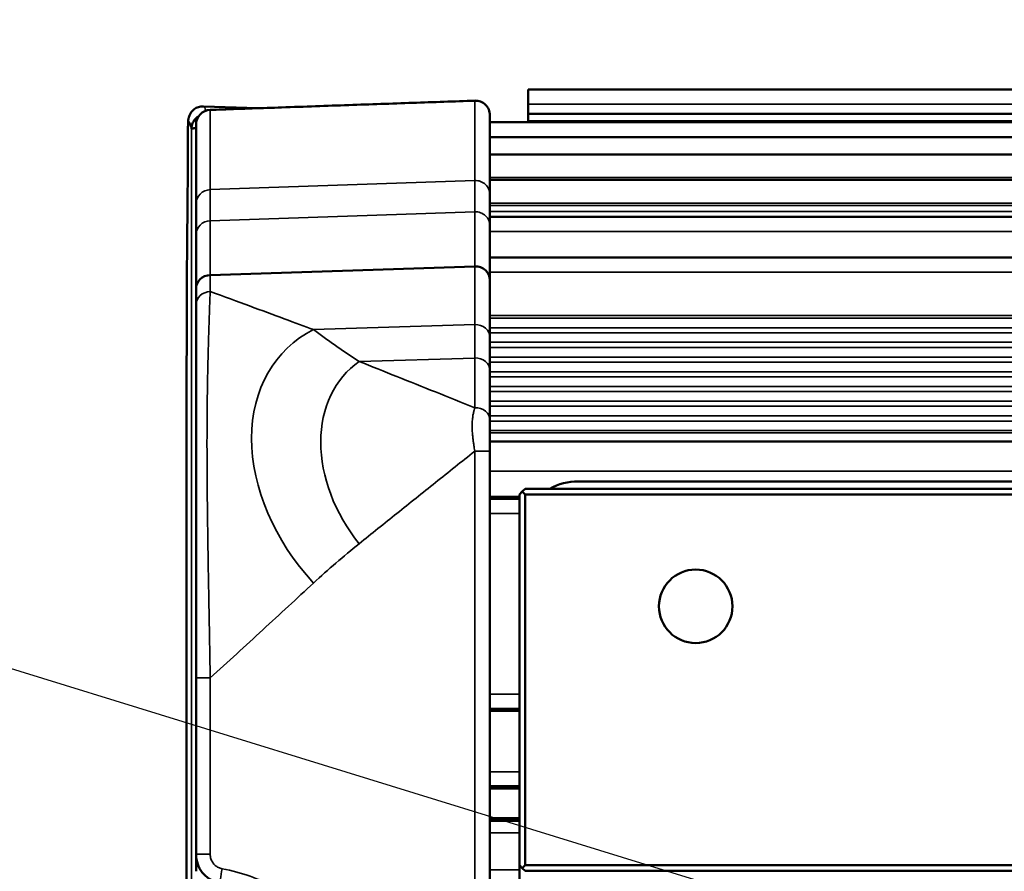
# Model space of a CAD drawing. Header units: millimetres. Extents: x 75 to 4764, y 75 to 3163.
# Tile 39 of 198: x 1360 to 1393, y 1047 to 1076. Entities that reach past the tile are written whole.
import ezdxf

# ---------------------------------------------------------------- set-up
doc = ezdxf.new("R2010")
doc.units = ezdxf.units.MM
doc.header["$LTSCALE"] = 15
for name, color, linetype, lineweight in [('Dimension (ISO)', 7, 'Continuous', 25), ('Visible (ISO)', 7, 'Continuous', 50), ('Visible Narrow (ISO)', 7, 'Continuous', 35)]:
    doc.layers.add(name, color=color, linetype=linetype, lineweight=lineweight)
doc.styles.add('Note Text (ANSI)', font='tahoma.ttf')
doc.dimstyles.new('Default (ISO)', dxfattribs={"dimscale": 15, "dimtxt": 1, "dimasz": 2.5, "dimexe": 3.175, "dimexo": 0, "dimgap": 0.762, "dimtad": 1, "dimrnd": 1e-08, "dimzin": 0, "dimdsep": 46, "dimtxsty": 'Note Text (ANSI)', "dimcen": 0.09, "dimdle": 10, "dimclrd": 1, "dimclre": 1, "dimclrt": 1, "dimazin": 0, "dimtfac": 3.5052, "dimtmove": 0, "dimatfit": 3, "dimfxl": 1, "dimtolj": 1, "dimtzin": 0, "dimlwd": -1, "dimlwe": -1, "dimarcsym": 0})

# ---------------------------------------------------------------- blocks, each defined once
blk = doc.blocks.new('*D17')
at = {"layer": 'Defpoints', "color": 0, "transparency": 16777216}
for p in [(1452.664, 1025.049), (1465.086, 1021.218)]:
    blk.add_point(p, dxfattribs=at)
at = {"layer": 'Dimension (ISO)', "color": 1, "transparency": 16777216}
for p, q in [((1416.83, 1036.103), (1073.487, 1142.012)), ((1465.086, 1021.218), (1452.664, 1025.049)), ((1500.92, 1010.164), (1536.754, 999.111))]:
    blk.add_line(p, q, dxfattribs=at)
for points in [[(1418.672, 1042.075), (1414.988, 1030.131), (1452.664, 1025.049)], [(1502.762, 1016.136), (1499.078, 1004.192), (1465.086, 1021.218)]]:
    blk.add_solid(points, dxfattribs=at)
at = {"layer": 'Dimension (ISO)', "color": 1, "transparency": 16777216, "insert": (1093.563, 1168.317), "char_height": 15, "attachment_point": 1, "rotation": 342.8568, "style": 'Note Text (ANSI)'}
blk.add_mtext('\\A1;∅13.00 mm [∅0.512 in]', dxfattribs=at)

msp = doc.modelspace()

# ---------------------------------------------------------------- linework, layer by layer
at = {"layer": 'Visible (ISO)'}
for p, q in [((1377.175, 1072.957), (1377.175, 1073.457)), ((1377.175, 1073.457), (1425.875, 1073.457)), ((1367.983, 1072.822), (1366.13, 1072.887)), ((1377.175, 1072.633), (1377.175, 1072.957)), ((1375.875, 1072.581), (1375.875, 1072.347)), ((1375.875, 1072.015), (1375.875, 1072.347)), ((1375.875, 1072.347), (1425.875, 1072.347)), ((1377.175, 1072.633), (1377.175, 1072.4)), ((1425.875, 1072.633), (1377.175, 1072.633)), ((1377.175, 1072.347), (1377.175, 1072.4)), ((1365.875, 1072.266), (1365.875, 1069.56)), ((1375.875, 1072.015), (1375.875, 1071.834)), ((1375.875, 1071.66), (1375.875, 1071.834)), ((1375.875, 1071.834), (1425.875, 1071.834)), ((1375.875, 1071.66), (1375.875, 1069.871)), ((1365.592, 1071.179), (1365.592, 1070.663)), ((1375.875, 1071.253), (1425.875, 1071.253)), ((1375.875, 1070.384), (1425.875, 1070.384)), ((1375.875, 1069.871), (1375.875, 1068.817)), ((1365.875, 1069.56), (1365.875, 1068.513)), ((1425.875, 1069.125), (1375.875, 1069.125)), ((1375.875, 1068.817), (1375.875, 1066.977)), ((1365.875, 1068.513), (1365.875, 1066.684)), ((1425.875, 1067.748), (1375.875, 1067.748)), ((1375.358, 1067.443), (1366.358, 1067.15)), ((1375.875, 1066.977), (1375.875, 1065.015)), ((1365.875, 1066.141), (1365.875, 1066.684)), ((1365.875, 1053.448), (1365.875, 1066.141)), ((1375.875, 1063.907), (1375.875, 1065.015)), ((1365.556, 1064.2), (1365.556, 1046.35)), ((1375.875, 1063.907), (1375.875, 1062.217)), ((1375.712, 1062.529), (1375.712, 1062.529)), ((1375.875, 1062.217), (1375.875, 1061.162)), ((1375.875, 1061.483), (1425.875, 1061.483)), ((1375.875, 1061.162), (1375.875, 1059.504)), ((1425.875, 1060.133), (1378.875, 1060.133)), ((1376.875, 1059.607), (1375.875, 1059.607)), ((1376.875, 1059.683), (1376.975, 1059.783)), ((1376.875, 1059.683), (1376.875, 1047.083)), ((1376.975, 1059.783), (1377.075, 1059.883)), ((1377.075, 1059.683), (1376.975, 1059.783)), ((1397.675, 1059.883), (1377.075, 1059.883)), ((1397.675, 1059.683), (1377.075, 1059.683)), ((1377.075, 1059.683), (1377.075, 1047.083)), ((1376.875, 1059.601), (1375.875, 1059.601)), ((1376.875, 1059.595), (1375.875, 1059.595)), ((1376.875, 1059.589), (1375.875, 1059.589)), ((1376.875, 1059.583), (1375.875, 1059.583)), ((1376.875, 1059.577), (1375.875, 1059.577)), ((1376.875, 1059.571), (1375.875, 1059.571)), ((1376.875, 1059.565), (1375.875, 1059.565)), ((1376.875, 1059.559), (1375.875, 1059.559)), ((1376.875, 1059.553), (1375.875, 1059.553)), ((1376.875, 1059.544), (1375.875, 1059.544)), ((1375.875, 1059.504), (1375.875, 1059.045)), ((1375.875, 1059.045), (1375.875, 1052.895)), ((1365.875, 1047.45), (1365.875, 1053.448)), ((1375.875, 1052.432), (1375.875, 1052.895)), ((1375.875, 1052.432), (1375.875, 1049.64)), ((1375.875, 1052.395), (1376.875, 1052.395)), ((1375.875, 1052.386), (1376.875, 1052.386)), ((1375.875, 1052.38), (1376.875, 1052.38)), ((1375.875, 1052.374), (1376.875, 1052.374)), ((1375.875, 1052.368), (1376.875, 1052.368)), ((1375.875, 1052.362), (1376.875, 1052.362)), ((1375.875, 1052.356), (1376.875, 1052.356)), ((1375.875, 1052.35), (1376.875, 1052.35)), ((1375.875, 1052.344), (1376.875, 1052.344)), ((1375.875, 1052.338), (1376.875, 1052.338)), ((1375.875, 1052.332), (1376.875, 1052.332)), ((1375.875, 1049.771), (1376.875, 1049.771)), ((1375.875, 1049.765), (1376.875, 1049.765)), ((1375.875, 1049.759), (1376.875, 1049.759)), ((1375.875, 1049.753), (1376.875, 1049.753)), ((1375.875, 1049.747), (1376.875, 1049.747)), ((1375.875, 1049.741), (1376.875, 1049.741)), ((1375.875, 1049.735), (1376.875, 1049.735)), ((1375.875, 1049.729), (1376.875, 1049.729)), ((1375.875, 1049.723), (1376.875, 1049.723)), ((1375.875, 1049.717), (1376.875, 1049.717)), ((1375.875, 1049.711), (1376.875, 1049.711)), ((1375.875, 1049.705), (1376.875, 1049.705)), ((1375.875, 1049.699), (1376.875, 1049.699)), ((1375.875, 1049.693), (1376.875, 1049.693)), ((1375.875, 1049.687), (1376.875, 1049.687)), ((1375.875, 1048.71), (1375.875, 1049.64)), ((1375.875, 1048.71), (1375.875, 1045.922)), ((1375.875, 1048.675), (1376.875, 1048.675)), ((1375.875, 1048.666), (1376.875, 1048.666)), ((1375.875, 1048.66), (1376.875, 1048.66)), ((1375.875, 1048.654), (1376.875, 1048.654)), ((1375.875, 1048.648), (1376.875, 1048.648)), ((1375.875, 1048.642), (1376.875, 1048.642)), ((1375.875, 1048.636), (1376.875, 1048.636)), ((1375.875, 1048.63), (1376.875, 1048.63)), ((1375.875, 1048.624), (1376.875, 1048.624)), ((1375.875, 1048.618), (1376.875, 1048.618)), ((1375.875, 1048.612), (1376.875, 1048.612)), ((1375.875, 1048.606), (1376.875, 1048.606)), ((1375.875, 1048.6), (1376.875, 1048.6)), ((1375.875, 1048.594), (1376.875, 1048.594)), ((1375.875, 1048.588), (1376.875, 1048.588)), ((1375.875, 1048.582), (1376.875, 1048.582)), ((1376.875, 1047.083), (1376.875, 999.183)), ((1376.975, 1046.983), (1376.875, 1047.083)), ((1377.075, 1047.083), (1376.975, 1046.983)), ((1377.075, 1046.883), (1376.975, 1046.983)), ((1377.075, 1047.083), (1402.646, 1047.083)), ((1377.075, 1046.883), (1402.581, 1046.883))]:
    msp.add_line(p, q, dxfattribs=at)
msp.add_circle((1382.875, 1055.883), 1.25, dxfattribs=at)
for centre, radius, start, end in [((1378.875, 1058.133), 2, 90, 118.955), ((1366.875, 1047.511), 1, 180, 180.2766)]:
    msp.add_arc(centre, radius, start, end, dxfattribs=at)
for centre, major_axis, ratio, start_param, end_param in [((1375.375, 1072.581), (0.5, 0.017), 0.999988, 6.248279, 7.853982), ((1366.375, 1072.266), (-0.5, 0), 0.999985, 4.747296, 6.283185), ((1375.375, 1066.977), (0.5, 0), 0.932645, 6.283026, 7.888718), ((1366.375, 1066.684), (-0.5, 0), 0.932685, 4.747479, 6.283358), ((1370.692, 1065.15), (-0.121, -1.646), 0.999847, 4.522564, 4.522674), ((1375.375, 1062.217), (0.5, 0), 0.843913, 0.000074, 0.000103)]:
    msp.add_ellipse(centre, major_axis=major_axis, ratio=ratio, start_param=start_param, end_param=end_param, dxfattribs=at)
for points, knots in [([(1375.358, 1073.08), (1374.664, 1073.056), (1373.958, 1073.031), (1373.244, 1073.006), (1372.53, 1072.981), (1371.808, 1072.956), (1371.068, 1072.93), (1370.329, 1072.904), (1369.572, 1072.878), (1368.788, 1072.85), (1368.131, 1072.827), (1367.456, 1072.804), (1366.763, 1072.78), (1366.629, 1072.775), (1366.493, 1072.77), (1366.358, 1072.765)], [0, 0, 0, 0, 0.25, 0.25, 0.25, 0.5, 0.5, 0.5, 0.75, 0.75, 0.75, 0.959347, 0.959347, 0.959347, 1, 1, 1, 1]), ([(1365.592, 1071.179), (1365.592, 1071.309), (1365.592, 1071.441), (1365.594, 1071.686), (1365.595, 1071.803), (1365.597, 1072.011), (1365.599, 1072.104), (1365.603, 1072.258), (1365.605, 1072.319), (1365.608, 1072.381), (1365.609, 1072.394), (1365.611, 1072.42), (1365.613, 1072.431), (1365.616, 1072.454), (1365.617, 1072.463), (1365.62, 1072.48), (1365.622, 1072.489), (1365.628, 1072.513), (1365.632, 1072.53), (1365.644, 1072.565), (1365.652, 1072.585), (1365.676, 1072.633), (1365.694, 1072.663), (1365.743, 1072.727), (1365.777, 1072.762), (1365.858, 1072.821), (1365.906, 1072.846), (1366.007, 1072.879), (1366.061, 1072.887), (1366.119, 1072.887), (1366.125, 1072.887), (1366.13, 1072.887)], [0, 0, 0, 0, 0.0389073, 0.0389073, 0.0771336, 0.0771336, 0.1156026, 0.1156026, 0.1549452, 0.1549452, 0.1668116, 0.1668116, 0.1757268, 0.1757268, 0.1802262, 0.1802262, 0.1838217, 0.1838217, 0.1894333, 0.1894333, 0.1958818, 0.1958818, 0.2060954, 0.2060954, 0.2204326, 0.2204326, 0.2362538, 0.2362538, 0.252217, 0.252217, 0.2538385, 0.2538385, 0.2538385, 0.2538385]), ([(1365.962, 1072.547), (1365.945, 1072.537), (1365.93, 1072.526), (1365.915, 1072.515), (1365.884, 1072.491), (1365.857, 1072.464), (1365.832, 1072.435), (1365.808, 1072.406), (1365.787, 1072.373), (1365.771, 1072.339), (1365.754, 1072.305), (1365.741, 1072.269), (1365.732, 1072.233), (1365.723, 1072.196), (1365.719, 1072.159), (1365.719, 1072.121)], [0.3582746, 0.3582746, 0.3582746, 0.3582746, 0.4285714, 0.4285714, 0.4285714, 0.5714286, 0.5714286, 0.5714286, 0.7142857, 0.7142857, 0.7142857, 0.8571429, 0.8571429, 0.8571429, 1, 1, 1, 1]), ([(1365.719, 1072.121), (1365.72, 1072.127), (1365.724, 1072.13), (1365.734, 1072.132), (1365.743, 1072.135), (1365.756, 1072.137), (1365.774, 1072.138), (1365.791, 1072.14), (1365.812, 1072.141), (1365.837, 1072.141), (1365.849, 1072.141), (1365.862, 1072.141), (1365.875, 1072.141)], [0, 0, 0, 0, 0.1428571, 0.1428571, 0.1428571, 0.2857143, 0.2857143, 0.2857143, 0.4285714, 0.4285714, 0.4285714, 0.497208, 0.497208, 0.497208, 0.497208]), ([(1365.585, 1069.425), (1365.587, 1069.628), (1365.589, 1069.857), (1365.591, 1070.279), (1365.592, 1070.471), (1365.592, 1070.663)], [0, 0, 0, 0, 0.0744633, 0.0744633, 0.1320362, 0.1320362, 0.1320362, 0.1320362]), ([(1365.556, 1064.2), (1365.556, 1064.571), (1365.557, 1064.942), (1365.558, 1065.678), (1365.559, 1066.044), (1365.562, 1066.763), (1365.564, 1067.118), (1365.569, 1067.81), (1365.572, 1068.149), (1365.578, 1068.804), (1365.581, 1069.121), (1365.585, 1069.425)], [4.712389, 4.712389, 4.712389, 4.712389, 4.8342569, 4.8342569, 4.9561249, 4.9561249, 5.0779928, 5.0779928, 5.1998607, 5.1998607, 5.3217287, 5.3217287, 5.3217287, 5.3217287]), ([(1365.875, 1047.46), (1365.875, 1047.471), (1365.875, 1047.48), (1365.875, 1047.489), (1365.875, 1047.491), (1365.875, 1047.493)], [0.03264701, 0.03264701, 0.03264701, 0.03264701, 0.04762847, 0.04762847, 0.05336166, 0.05336166, 0.05336166, 0.05336166]), ([(1366.689, 1046.468), (1366.584, 1046.487), (1366.481, 1046.525), (1366.295, 1046.629), (1366.209, 1046.697), (1366.066, 1046.853), (1366.006, 1046.944), (1365.919, 1047.138), (1365.891, 1047.243), (1365.877, 1047.383), (1365.875, 1047.416), (1365.875, 1047.45)], [0, 0, 0, 0, 0.0321311, 0.0321311, 0.0639935, 0.0639935, 0.0958574, 0.0958574, 0.1277368, 0.1277368, 0.1378526, 0.1378526, 0.1378526, 0.1378526]), ([(1365.875, 1047.265), (1365.875, 1047.269), (1365.875, 1047.316), (1365.875, 1047.355), (1365.875, 1047.384)], [0.482005, 0.482005, 0.482005, 0.482005, 0.5, 0.6856693, 0.6856693, 0.6856693, 0.6856693]), ([(1365.875, 1046.871), (1365.875, 1046.945), (1365.875, 1047.018), (1365.875, 1047.083), (1365.875, 1047.09)], [0.0707112, 0.0707112, 0.0707112, 0.0707112, 0.25, 0.271507, 0.271507, 0.271507, 0.271507])]:
    msp.add_open_spline(points, degree=3, knots=knots, dxfattribs=at)
for points in [[(1365.592, 1070.663), (1365.592, 1070.663), (1365.592, 1070.663), (1365.592, 1070.663)], [(1365.875, 1047.467), (1365.875, 1047.474), (1365.875, 1047.479), (1365.875, 1047.483)], [(1365.875, 1047.385), (1365.875, 1047.428), (1365.875, 1047.454), (1365.875, 1047.467)], [(1365.875, 1047.384), (1365.875, 1047.425), (1365.875, 1047.446), (1365.875, 1047.458)], [(1365.875, 1047.09), (1365.875, 1047.156), (1365.875, 1047.215), (1365.875, 1047.265)]]:
    msp.add_open_spline(points, degree=3, dxfattribs=at)
at = {"layer": 'Visible Narrow (ISO)'}
for p, q in [((1375.358, 1073.08), (1375.358, 1070.366)), ((1367.982, 1072.822), (1366.13, 1072.887)), ((1366.358, 1072.765), (1366.358, 1070.055)), ((1377.175, 1072.957), (1425.875, 1072.957)), ((1425.875, 1072.4), (1377.175, 1072.4)), ((1365.719, 1046.453), (1365.719, 1072.121)), ((1365.592, 1071.179), (1365.592, 1070.663)), ((1366.358, 1070.055), (1375.358, 1070.366)), ((1375.358, 1070.366), (1375.358, 1069.301)), ((1375.875, 1070.465), (1425.875, 1070.465)), ((1366.358, 1070.055), (1366.358, 1068.997)), ((1375.875, 1069.596), (1425.875, 1069.596)), ((1375.875, 1069.511), (1425.875, 1069.511)), ((1366.358, 1068.997), (1375.358, 1069.301)), ((1366.358, 1068.997), (1366.358, 1067.15)), ((1375.358, 1069.301), (1375.358, 1067.443)), ((1375.875, 1069.306), (1425.875, 1069.306)), ((1425.875, 1068.629), (1375.875, 1068.629)), ((1375.358, 1067.443), (1375.358, 1065.465)), ((1366.358, 1066.59), (1366.358, 1067.15)), ((1425.875, 1067.252), (1375.875, 1067.252)), ((1425.875, 1065.775), (1375.875, 1065.775)), ((1425.875, 1065.687), (1375.875, 1065.687)), ((1369.872, 1065.293), (1375.358, 1065.465)), ((1375.358, 1064.328), (1375.358, 1065.465)), ((1425.875, 1065.36), (1375.875, 1065.36)), ((1425.875, 1065.184), (1375.875, 1065.184)), ((1425.875, 1064.863), (1375.875, 1064.863)), ((1425.875, 1064.687), (1375.875, 1064.687)), ((1371.424, 1064.212), (1375.358, 1064.328)), ((1375.358, 1064.328), (1375.358, 1062.639)), ((1425.875, 1064.36), (1375.875, 1064.36)), ((1365.556, 1064.2), (1365.556, 1046.35)), ((1425.875, 1064.184), (1375.875, 1064.184)), ((1425.875, 1063.863), (1375.875, 1063.863)), ((1425.875, 1063.687), (1375.875, 1063.687)), ((1425.875, 1063.36), (1375.875, 1063.36)), ((1425.875, 1063.184), (1375.875, 1063.184)), ((1375.238, 1062.687), (1375.238, 1062.687)), ((1425.875, 1062.863), (1375.875, 1062.863)), ((1425.875, 1062.687), (1375.875, 1062.687)), ((1425.875, 1062.36), (1375.875, 1062.36)), ((1425.875, 1062.184), (1375.875, 1062.184)), ((1425.875, 1061.863), (1375.875, 1061.863)), ((1375.875, 1061.778), (1425.875, 1061.778)), ((1375.358, 1061.161), (1375.358, 984.981)), ((1375.875, 1060.483), (1425.875, 1060.483)), ((1376.875, 1059.045), (1375.875, 1059.045)), ((1366.358, 1047.449), (1366.358, 1053.448)), ((1375.875, 1052.895), (1376.875, 1052.895)), ((1376.875, 1050.258), (1375.875, 1050.258)), ((1376.875, 1049.687), (1375.875, 1049.687)), ((1376.875, 1049.675), (1375.875, 1049.675)), ((1375.875, 1048.176), (1376.875, 1048.176)), ((1376.875, 1046.926), (1375.875, 1046.926))]:
    msp.add_line(p, q, dxfattribs=at)
for centre, major_axis, ratio, start_param, end_param in [((1366.113, 1072.387), (0, 0.5), 0.999858, 6.248279, 7.853982), ((1366.126, 994.466), (-0.002, 78.422), 0.017452, 6.221195, 6.278553), ((1366.13, 1071.205), (0, 1.682), 0.017452, 6.278553, 6.282576), ((1365.613, 1071.205), (0, 1.182), 0.017452, 6.278553, 7.875561), ((1365.608, 994.466), (-0.002, 77.922), 0.017452, 6.200419, 6.278553), ((1366.092, 1071.179), (-0.5, 0), 0.021574, 6.265728, 6.283185), ((1365.552, 1070.754), (0, -2.328), 0.017452, 0.960172, 1.531862), ((1375.375, 1069.871), (0.5, 0), 0.99016, 0, 1.605703), ((1366.375, 1069.56), (-0.5, 0), 0.99016, 4.747296, 6.283185), ((1365.715, 1064.188), (0, -9.122), 0.017452, 4.101765, 4.711104), ((1366.085, 1069.419), (-0.5, 0.006), 0.573292, 0, 0.021302), ((1366.375, 1068.513), (-0.5, 0), 0.969009, 4.747296, 6.283185), ((1375.375, 1068.817), (0.5, 0), 0.969009, 0, 1.605703), ((1366.375, 1066.14), (-0.5, 0), 0.899835, 4.747375, 6.282788), ((1375.375, 1065.015), (0.5, 0), 0.899835, 0, 1.605703), ((1373.537, 1059.923), (-4.584, 4.717), 0.744132, 6.053481, 7.819928), ((1375.375, 1063.907), (0.5, 0), 0.84392, 0, 1.605703), ((1366.056, 1064.2), (-0.5, 0), 0.001284, 0, 0.017453), ((1374.382, 1060.302), (-3.165, 3.751), 0.761806, 6.213226, 7.821784), ((1375.375, 1062.217), (0.5, 0), 0.843913, 0.00003, 1.605692), ((1375.375, 1061.162), (0.5, 0), 0.001284, 4.677482, 6.283185), ((1373.474, 1054.846), (8.119, 6.727), 0.355605, 1.528859, 1.723794), ((1366.375, 1053.448), (-0.5, 0), 0.001284, 0.000001, 1.53589), ((1366.375, 1047.45), (-0.5, 0), 0.001284, 0, 1.53589), ((1366.782, 1046.959), (-0.093, -0.491), 0.034055, 4.720133, 6.283185)]:
    msp.add_ellipse(centre, major_axis=major_axis, ratio=ratio, start_param=start_param, end_param=end_param, dxfattribs=at)
for points, knots in [([(1366.358, 1053.448), (1366.354, 1053.648), (1366.35, 1053.86), (1366.347, 1054.082), (1366.343, 1054.304), (1366.339, 1054.536), (1366.334, 1054.78), (1366.33, 1055.024), (1366.325, 1055.281), (1366.32, 1055.55), (1366.316, 1055.82), (1366.31, 1056.103), (1366.305, 1056.4), (1366.3, 1056.697), (1366.295, 1057.009), (1366.289, 1057.335), (1366.284, 1057.662), (1366.278, 1058.004), (1366.273, 1058.366), (1366.268, 1058.729), (1366.263, 1059.114), (1366.259, 1059.514), (1366.254, 1059.914), (1366.251, 1060.33), (1366.249, 1060.74), (1366.248, 1061.15), (1366.247, 1061.554), (1366.249, 1061.922), (1366.251, 1062.29), (1366.253, 1062.622), (1366.257, 1062.92), (1366.261, 1063.218), (1366.265, 1063.482), (1366.27, 1063.721), (1366.274, 1063.96), (1366.279, 1064.174), (1366.284, 1064.373), (1366.289, 1064.572), (1366.294, 1064.756), (1366.3, 1064.937), (1366.305, 1065.119), (1366.311, 1065.296), (1366.317, 1065.478), (1366.323, 1065.66), (1366.329, 1065.846), (1366.336, 1066.032), (1366.343, 1066.218), (1366.35, 1066.404), (1366.358, 1066.59)], [0, 0, 0, 0, 0.0625, 0.0625, 0.0625, 0.125, 0.125, 0.125, 0.1875, 0.1875, 0.1875, 0.25, 0.25, 0.25, 0.3125, 0.3125, 0.3125, 0.375, 0.375, 0.375, 0.4375, 0.4375, 0.4375, 0.5, 0.5, 0.5, 0.5625, 0.5625, 0.5625, 0.625, 0.625, 0.625, 0.6875, 0.6875, 0.6875, 0.75, 0.75, 0.75, 0.8125, 0.8125, 0.8125, 0.875, 0.875, 0.875, 0.9375, 0.9375, 0.9375, 0.9999997, 0.9999997, 0.9999997, 0.9999997]), ([(1369.872, 1065.293), (1369.57, 1065.405), (1368.906, 1065.652), (1367.723, 1066.088), (1366.831, 1066.416), (1366.358, 1066.59)], [0, 0, 0, 0, 0.3333333, 0.6666667, 0.9999993, 0.9999993, 0.9999993, 0.9999993]), ([(1375.358, 1062.639), (1375.351, 1062.616), (1375.343, 1062.588), (1375.335, 1062.556), (1375.327, 1062.524), (1375.318, 1062.487), (1375.31, 1062.446), (1375.302, 1062.404), (1375.294, 1062.357), (1375.287, 1062.306), (1375.281, 1062.255), (1375.276, 1062.199), (1375.272, 1062.141), (1375.269, 1062.083), (1375.268, 1062.021), (1375.269, 1061.961), (1375.27, 1061.901), (1375.273, 1061.842), (1375.277, 1061.787), (1375.281, 1061.731), (1375.286, 1061.68), (1375.292, 1061.631), (1375.297, 1061.582), (1375.303, 1061.537), (1375.308, 1061.494), (1375.314, 1061.451), (1375.32, 1061.411), (1375.325, 1061.373), (1375.331, 1061.334), (1375.336, 1061.298), (1375.342, 1061.263), (1375.347, 1061.228), (1375.353, 1061.194), (1375.358, 1061.161)], [0.000001, 0.000001, 0.000001, 0.000001, 0.0909091, 0.0909091, 0.0909091, 0.1818182, 0.1818182, 0.1818182, 0.2727273, 0.2727273, 0.2727273, 0.3636364, 0.3636364, 0.3636364, 0.4545455, 0.4545455, 0.4545455, 0.5454545, 0.5454545, 0.5454545, 0.6363636, 0.6363636, 0.6363636, 0.7272727, 0.7272727, 0.7272727, 0.8181818, 0.8181818, 0.8181818, 0.9090909, 0.9090909, 0.9090909, 1, 1, 1, 1]), ([(1366.765, 1046.958), (1366.72, 1046.967), (1366.678, 1046.981), (1366.639, 1047), (1366.6, 1047.019), (1366.564, 1047.042), (1366.531, 1047.071), (1366.498, 1047.099), (1366.469, 1047.132), (1366.443, 1047.17), (1366.418, 1047.208), (1366.396, 1047.251), (1366.381, 1047.298), (1366.366, 1047.344), (1366.358, 1047.395), (1366.358, 1047.449)], [0, 0, 0, 0, 0.2, 0.2, 0.2, 0.4, 0.4, 0.4, 0.6, 0.6, 0.6, 0.8, 0.8, 0.8, 1, 1, 1, 1]), ([(1366.765, 1034.184), (1367.214, 1034.269), (1367.645, 1034.398), (1368.062, 1034.573), (1368.479, 1034.747), (1368.882, 1034.968), (1369.257, 1035.227), (1369.632, 1035.486), (1369.978, 1035.783), (1370.289, 1036.114), (1370.6, 1036.445), (1370.877, 1036.809), (1371.113, 1037.197), (1371.349, 1037.585), (1371.544, 1037.998), (1371.694, 1038.428), (1371.844, 1038.857), (1371.948, 1039.302), (1372.006, 1039.752), (1372.063, 1040.202), (1372.074, 1040.657), (1372.035, 1041.112), (1371.997, 1041.567), (1371.909, 1042.023), (1371.779, 1042.453), (1371.649, 1042.883), (1371.477, 1043.287), (1371.283, 1043.648), (1371.089, 1044.01), (1370.873, 1044.33), (1370.649, 1044.612), (1370.425, 1044.894), (1370.194, 1045.137), (1369.961, 1045.352), (1369.728, 1045.567), (1369.493, 1045.752), (1369.257, 1045.916), (1369.021, 1046.079), (1368.784, 1046.221), (1368.533, 1046.35), (1368.281, 1046.48), (1368.015, 1046.597), (1367.722, 1046.7), (1367.429, 1046.804), (1367.109, 1046.893), (1366.765, 1046.958)], [0, 0, 0, 0, 0.0666667, 0.0666667, 0.0666667, 0.1333333, 0.1333333, 0.1333333, 0.2, 0.2, 0.2, 0.2666667, 0.2666667, 0.2666667, 0.3333333, 0.3333333, 0.3333333, 0.4, 0.4, 0.4, 0.4666667, 0.4666667, 0.4666667, 0.5333333, 0.5333333, 0.5333333, 0.6, 0.6, 0.6, 0.6666667, 0.6666667, 0.6666667, 0.7333333, 0.7333333, 0.7333333, 0.8, 0.8, 0.8, 0.8666667, 0.8666667, 0.8666667, 0.9333333, 0.9333333, 0.9333333, 1, 1, 1, 1])]:
    msp.add_open_spline(points, degree=3, knots=knots, dxfattribs=at)
for points in [[(1371.424, 1064.212), (1371.284, 1064.303), (1371.01, 1064.484), (1370.615, 1064.757), (1370.234, 1065.027), (1369.991, 1065.205), (1369.872, 1065.293)], [(1375.358, 1062.639), (1374.909, 1062.819), (1374.018, 1063.174), (1372.707, 1063.698), (1371.849, 1064.042), (1371.424, 1064.212)], [(1375.358, 1061.161), (1374.909, 1060.802), (1374.018, 1060.09), (1372.707, 1059.042), (1371.849, 1058.354), (1371.424, 1058.013)], [(1369.872, 1056.674), (1369.307, 1056.151), (1368.154, 1055.091), (1366.963, 1054.001), (1366.358, 1053.448)]]:
    msp.add_open_spline(points, degree=3, dxfattribs=at)

# ---------------------------------------------------------------- dimensions: what is measured, and where the dimension line sits
at = {"layer": 'Dimension (ISO)', "color": 1, "true_color": 0xff0000}
dim = msp.add_diameter_dim_2p(p1=(1465.086, 1021.218), p2=(1452.664, 1025.049), text='<> mm [∅0.512 in]', dimstyle='Default (ISO)', override={"dimgap": 0.762, "dimdec": 2, "dimlfac": 1, "dimpost": '', "dimtol": 0, "dimlim": 0, "dimtp": 0, "dimtm": 0, "dimtdec": 2, "dimatfit": 2}, dxfattribs=at)
dim.commit()
dim.dimension.update_dxf_attribs({"geometry": '*D17', "text_midpoint": (1188.892, 1106.414), "dimtype": 163})

doc.saveas('drawing.dxf')
